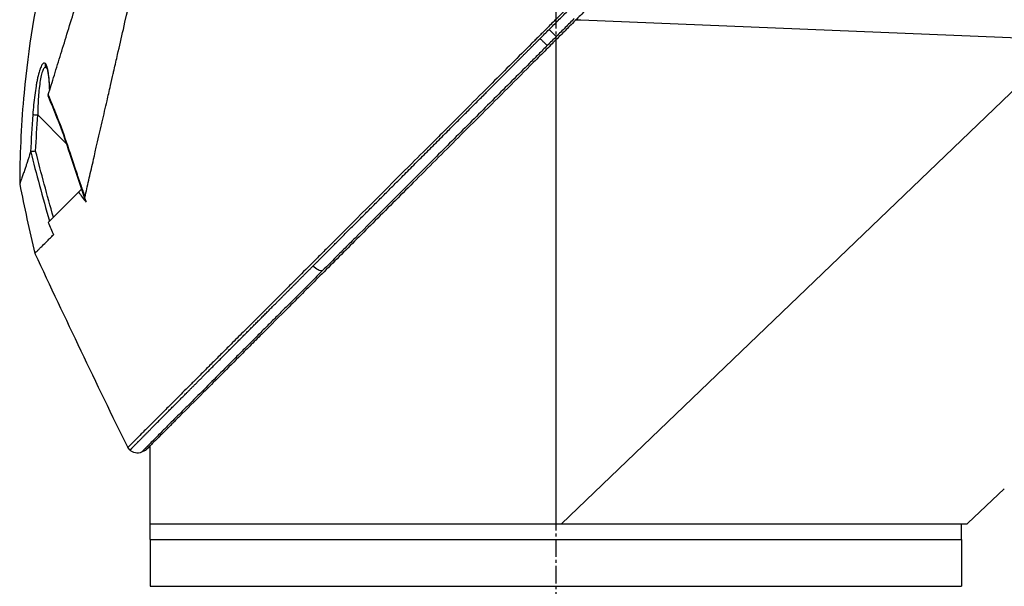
# Model space of a CAD drawing. Header units: millimetres. Extents: x 0 to 4378, y 0 to 2376.
# Tile 136 of 256: x 295 to 390, y 1645 to 1699. Entities that reach past the tile are written whole.
import ezdxf

# ---------------------------------------------------------------- set-up
doc = ezdxf.new("R2010")
doc.units = ezdxf.units.MM
doc.header["$LTSCALE"] = 0.2
doc.linetypes.add('CENTER2', pattern=[1.125, 0.75, -0.125, 0.125, -0.125])
doc.layers.add('02_Center Line', color=1, linetype='CENTER2')

# ---------------------------------------------------------------- blocks, each defined once
blk = doc.blocks.new('A$C51789057')
for p, q in [((-159.701, 1094.9), (-113.082, 1096.803)), ((-113.082, 1096.803), (-112.602, 1096.822)), ((-159.701, 1094.9), (-111.221, 1048.4)), ((-110.7, 1094.92), (-110.7, 1048.4)), ((-63.623, 1084.972), (-60.888, 1087.708)), ((-63.736, 1084.859), (-63.736, 1084.859)), ((-65.108, 1080.509), (-65.062, 1080.555)), ((-65.084, 1080.577), (-65.062, 1080.555)), ((-65.062, 1080.555), (-64.796, 1080.289)), ((-61.888, 1077.381), (-64.796, 1080.289)), ((-62.391, 1076.19), (-62.392, 1076.188)), ((-62.392, 1076.188), (-62.392, 1076.188)), ((-62.392, 1076.188), (-62.392, 1076.188)), ((-71.7, 1048.4), (-71.7, 1055.92)), ((-71.22, 1055.44), (-70.857, 1055.286)), ((-69.76, 1055.5), (-69.529, 1055.73)), ((-153.8, 1051.767), (-153.8, 1051.764)), ((-153.8, 1051.767), (-150.3, 1048.468)), ((-111.221, 1048.4), (-150.227, 1048.4)), ((-149.7, 1046.9), (-149.7, 1048.4)), ((-110.7, 1048.4), (-111.221, 1048.4)), ((-71.7, 1048.4), (-110.7, 1048.4)), ((-71.7, 1048.4), (-110.7, 1048.4)), ((-71.7, 1046.9), (-71.7, 1048.4)), ((-71.7, 1046.9), (-149.7, 1046.9)), ((-71.7, 1046.9), (-149.7, 1046.9)), ((-149.7, 1046.9), (-149.7, 1042.4)), ((-71.7, 1046.9), (-71.7, 1042.4)), ((-71.7, 1042.4), (-149.7, 1042.4))]:
    blk.add_line(p, q)
blk.add_arc((-70.467, 1056.207), 1, 247.04704, 314.99953)
for centre, major_axis, ratio, start_param, end_param in [((-62.111, 1092.577), (0.365, -0.341), 0.967773, 0.031737, 0.89267), ((-60.897, 1087.698), (0.499, 0.036), 0.017038, 0.149372, 1.550919), ((-270.527, 1093.364), (194.421, 114.352), 0.811757, 5.576624, 5.609267), ((144.984, 961.104), (-235.105, -235.105), 0.712972, 4.90627, 4.909966), ((-87.65, 1073.489), (-0.708, -0.706), 0.435758, 0.291628, 1.571358), ((-150.306, 1048.462), (0.685, -0.645), 0.008693, 1.464682, 1.570872), ((-150.306, 1048.462), (-0.685, 0.645), 0.008695, 4.606273, 4.712465)]:
    blk.add_ellipse(centre, major_axis=major_axis, ratio=ratio, start_param=start_param, end_param=end_param)
for points, knots in [([(-151.974, 1138.175), (-151.974, 1138.175), (-151.909, 1138.111), (-151.656, 1137.857), (-151.466, 1137.668), (-150.721, 1136.922), (-149.992, 1136.193), (-148.808, 1135.009), (-148.53, 1134.731), (-147.905, 1134.106), (-147.554, 1133.755), (-146.205, 1132.406), (-145.108, 1131.31), (-143.611, 1129.812), (-143.292, 1129.493), (-142.218, 1128.419), (-141.441, 1127.642), (-139.78, 1125.981), (-138.892, 1125.094), (-137.511, 1123.712), (-137.033, 1123.234), (-136.049, 1122.251), (-135.543, 1121.744), (-134.501, 1120.702), (-133.964, 1120.166), (-132.271, 1118.473), (-131.096, 1117.297), (-129.287, 1115.488), (-128.661, 1114.862), (-127.375, 1113.577), (-126.715, 1112.917), (-125.361, 1111.562), (-124.666, 1110.868), (-123.613, 1109.814), (-123.256, 1109.457), (-122.153, 1108.354), (-121.404, 1107.605), (-119.024, 1105.225), (-117.382, 1103.583), (-115.334, 1101.535), (-114.932, 1101.133), (-113.992, 1100.194), (-113.455, 1099.656), (-112.563, 1098.764), (-112.236, 1098.438), (-111.802, 1098.004), (-111.74, 1097.941), (-111.601, 1097.802), (-111.529, 1097.73), (-111.204, 1097.405), (-111.009, 1097.21), (-110.656, 1096.858), (-110.56, 1096.761), (-110.274, 1096.476), (-110.128, 1096.329), (-109.819, 1096.02), (-109.666, 1095.868), (-109.414, 1095.615), (-109.313, 1095.514), (-109.123, 1095.324), (-109.041, 1095.243), (-108.844, 1095.046), (-108.738, 1094.94), (-108.54, 1094.741), (-108.45, 1094.652), (-107.094, 1093.296), (-105.83, 1092.031), (-103.762, 1089.963), (-102.957, 1089.158), (-101.387, 1087.589), (-100.622, 1086.823), (-99.491, 1085.693), (-99.124, 1085.325), (-98.023, 1084.224), (-97.292, 1083.493), (-93.831, 1080.032), (-91.16, 1077.362), (-88.463, 1074.664), (-88.326, 1074.527), (-88.053, 1074.254), (-87.918, 1074.119), (-87.647, 1073.848), (-87.512, 1073.713), (-87.271, 1073.473), (-87.164, 1073.366), (-86.512, 1072.714), (-85.972, 1072.173), (-85.288, 1071.489), (-85.137, 1071.338), (-84.856, 1071.058), (-84.727, 1070.928), (-84.466, 1070.668), (-84.336, 1070.538), (-84.041, 1070.243), (-83.877, 1070.078), (-83.557, 1069.758), (-83.402, 1069.603), (-83.073, 1069.275), (-82.901, 1069.102), (-82.651, 1068.852), (-82.572, 1068.774), (-82.383, 1068.584), (-82.271, 1068.472), (-82.029, 1068.231), (-81.9, 1068.101), (-81.585, 1067.786), (-81.399, 1067.601), (-81.019, 1067.221), (-80.825, 1067.027), (-80.242, 1066.443), (-79.857, 1066.058), (-79.388, 1065.59), (-79.3, 1065.501), (-79.071, 1065.273), (-78.933, 1065.134), (-78.647, 1064.848), (-78.501, 1064.702), (-78.201, 1064.402), (-78.046, 1064.248), (-77.741, 1063.943), (-77.591, 1063.792), (-77.298, 1063.499), (-77.156, 1063.357), (-76.74, 1062.941), (-76.47, 1062.671), (-75.956, 1062.157), (-75.711, 1061.913), (-75.247, 1061.449), (-75.027, 1061.229), (-74.411, 1060.613), (-74.027, 1060.229), (-73.341, 1059.543), (-73.035, 1059.236), (-72.491, 1058.692), (-72.25, 1058.451), (-71.823, 1058.025), (-71.635, 1057.836), (-71.38, 1057.581), (-71.304, 1057.506), (-71.093, 1057.294), (-70.963, 1057.164), (-70.626, 1056.828), (-70.437, 1056.638), (-70.027, 1056.228), (-69.84, 1056.041), (-69.653, 1055.854), (-69.606, 1055.807), (-69.559, 1055.761), (-69.548, 1055.749), (-69.532, 1055.734), (-69.529, 1055.73), (-69.529, 1055.73)], [-21.001083, -21.001083, -21.001083, -21.001083, -20.328863, -20.328863, -19.655828, -19.655828, -18.308332, -18.308332, -17.924512, -17.924512, -17.485993, -17.485993, -16.316696, -16.316696, -16.006668, -16.006668, -15.296307, -15.296307, -14.534305, -14.534305, -14.139555, -14.139555, -13.730091, -13.730091, -13.30546, -13.30546, -12.401825, -12.401825, -11.929878, -11.929878, -11.437802, -11.437802, -10.9252, -10.9252, -10.663362, -10.663362, -10.117833, -10.117833, -8.934625, -8.934625, -8.645977, -8.645977, -8.260408, -8.260408, -8.006475, -8.006475, -7.961161, -7.961161, -7.91407, -7.91407, -7.778509, -7.778509, -7.724161, -7.724161, -7.666804, -7.666804, -7.602838, -7.602838, -7.565627, -7.565627, -7.532521, -7.532521, -7.488032, -7.488032, -7.450837, -7.450837, -6.924212, -6.924212, -6.587553, -6.587553, -6.265466, -6.265466, -6.109966, -6.109966, -5.79866, -5.79866, -4.627003, -4.627003, -4.564096, -4.564096, -4.501625, -4.501625, -4.439084, -4.439084, -4.389917, -4.389917, -4.135415, -4.135415, -4.06302, -4.06302, -4.00074, -4.00074, -3.938004, -3.938004, -3.858125, -3.858125, -3.782258, -3.782258, -3.697501, -3.697501, -3.658476, -3.658476, -3.601749, -3.601749, -3.53559, -3.53559, -3.439968, -3.439968, -3.337887, -3.337887, -3.131131, -3.131131, -3.082568, -3.082568, -3.005474, -3.005474, -2.922888, -2.922888, -2.834293, -2.834293, -2.74619, -2.74619, -2.661641, -2.661641, -2.496608, -2.496608, -2.34096, -2.34096, -2.194458, -2.194458, -1.921626, -1.921626, -1.681164, -1.681164, -1.470918, -1.470918, -1.287493, -1.287493, -1.207074, -1.207074, -1.056347, -1.056347, -0.792008, -0.792008, -0.395398, -0.395398, -0.197631, -0.197631, -0.099394, -0.099394, -0.0004, -0.0004, -0.0004, -0.0004]), ([(-65.422, 1079.811), (-65.542, 1080.345), (-65.657, 1080.863), (-65.915, 1081.996), (-66.056, 1082.595), (-66.331, 1083.778), (-66.615, 1085.09), (-67.239, 1087.751), (-67.399, 1088.411), (-67.599, 1089.3), (-67.652, 1089.54), (-67.76, 1090.025), (-67.82, 1090.29), (-67.964, 1090.917), (-68.052, 1091.297), (-68.167, 1091.798), (-68.197, 1091.927), (-68.334, 1092.529), (-68.446, 1093.022), (-68.742, 1094.311), (-68.927, 1095.117), (-69.931, 1099.499), (-70.962, 1103.944), (-72.157, 1109.235), (-72.215, 1109.492), (-72.336, 1110.022), (-72.397, 1110.287), (-72.515, 1110.799), (-72.574, 1111.052), (-72.865, 1112.309), (-73.093, 1113.3), (-73.43, 1114.772), (-73.542, 1115.262), (-74.105, 1117.713), (-74.541, 1119.613), (-75.055, 1121.861), (-75.155, 1122.298), (-76.058, 1126.244), (-76.749, 1129.257), (-77.631, 1133.101), (-77.91, 1134.314), (-78.226, 1135.706), (-78.313, 1136.094), (-78.456, 1136.718), (-78.514, 1136.957), (-78.548, 1137.102)], [0, 0, 0, 0, 0.224226, 0.224226, 0.438481, 0.438481, 0.643813, 0.643813, 0.718212, 0.718212, 0.74576, 0.74576, 0.776284, 0.776284, 0.820204, 0.820204, 0.834927, 0.834927, 0.896521, 0.896521, 0.995652, 0.995652, 1.428405, 1.428405, 1.450296, 1.450296, 1.471663, 1.471663, 1.492327, 1.492327, 1.574835, 1.574835, 1.616316, 1.616316, 1.784634, 1.784634, 1.826029, 1.826029, 2.164003, 2.164003, 2.373598, 2.373598, 2.479923, 2.479923, 2.586935, 2.586935, 2.586935, 2.586935]), ([(-152.164, 1136.385), (-152.164, 1136.385), (-152.164, 1136.385), (-151.403, 1135.623), (-150.959, 1135.18), (-150.225, 1134.446), (-150.052, 1134.273), (-148.408, 1132.628), (-146.353, 1130.574), (-143.271, 1127.492), (-142.56, 1126.781), (-140.082, 1124.303), (-138.203, 1122.424), (-135.199, 1119.42), (-134.121, 1118.342), (-131.858, 1116.079), (-130.668, 1114.888), (-128.15, 1112.371), (-126.819, 1111.04), (-124.014, 1108.235), (-122.536, 1106.757), (-120.275, 1104.495), (-119.5, 1103.72), (-117.419, 1101.64), (-116.109, 1100.33), (-114.481, 1098.702), (-114.156, 1098.376), (-113.622, 1097.842), (-113.424, 1097.645), (-113.014, 1097.234), (-112.855, 1097.076), (-112.514, 1096.735), (-112.334, 1096.555), (-111.998, 1096.218), (-111.842, 1096.062), (-111.404, 1095.624), (-111.123, 1095.343), (-110.763, 1094.983), (-110.684, 1094.905), (-110.514, 1094.735), (-110.425, 1094.645), (-110.115, 1094.335), (-109.961, 1094.181), (-109.362, 1093.582), (-108.953, 1093.174), (-106.898, 1091.118), (-105.24, 1089.461), (-102.837, 1087.057), (-102.076, 1086.297), (-99.862, 1084.083), (-98.415, 1082.635), (-95.674, 1079.894), (-94.375, 1078.595), (-92.507, 1076.728), (-91.924, 1076.144), (-90.214, 1074.434), (-89.099, 1073.32), (-86.997, 1071.217), (-86.005, 1070.225), (-84.145, 1068.365), (-83.271, 1067.491), (-82.032, 1066.253), (-81.646, 1065.866), (-80.91, 1065.13), (-80.559, 1064.779), (-79.567, 1063.787), (-78.944, 1063.165), (-77.82, 1062.04), (-77.313, 1061.533), (-75.983, 1060.203), (-75.206, 1059.426), (-74.259, 1058.479), (-74.013, 1058.233), (-73.374, 1057.594), (-73.01, 1057.23), (-72.214, 1056.434), (-71.846, 1056.066), (-71.534, 1055.754), (-71.479, 1055.699), (-71.362, 1055.582), (-71.309, 1055.529), (-71.237, 1055.457), (-71.22, 1055.44), (-71.22, 1055.44)], [-15.738203, -15.738203, -15.738203, -15.738203, -14.793481, -14.793481, -14.173934, -14.173934, -13.996984, -13.996984, -12.579476, -12.579476, -12.176243, -12.176243, -11.215253, -11.215253, -10.695697, -10.695697, -10.142358, -10.142358, -9.539575, -9.539575, -8.883963, -8.883963, -8.543526, -8.543526, -7.972636, -7.972636, -7.829924, -7.829924, -7.73886, -7.73886, -7.680875, -7.680875, -7.616244, -7.616244, -7.560081, -7.560081, -7.459116, -7.459116, -7.430908, -7.430908, -7.397967, -7.397967, -7.318024, -7.318024, -7.146824, -7.146824, -6.455961, -6.455961, -6.135134, -6.135134, -5.518203, -5.518203, -4.951279, -4.951279, -4.691225, -4.691225, -4.182012, -4.182012, -3.710062, -3.710062, -3.272291, -3.272291, -3.069642, -3.069642, -2.879581, -2.879581, -2.522736, -2.522736, -2.208798, -2.208798, -1.659444, -1.659444, -1.453529, -1.453529, -1.091939, -1.091939, -0.546675, -0.546675, -0.410051, -0.410051, -0.205023, -0.205023, 0, 0, 0, 0]), ([(-61.893, 1089.644), (-62.081, 1090.25), (-62.277, 1090.887), (-62.683, 1092.201), (-62.894, 1092.882), (-63.544, 1094.986), (-64.002, 1096.47), (-64.794, 1099.034), (-65.118, 1100.084), (-65.536, 1101.439), (-65.626, 1101.728), (-65.758, 1102.156), (-65.803, 1102.303), (-66.066, 1103.156), (-66.286, 1103.868), (-66.623, 1104.955), (-66.743, 1105.344), (-66.995, 1106.155), (-67.125, 1106.571), (-67.391, 1107.416), (-67.527, 1107.848), (-67.804, 1108.716), (-67.943, 1109.152), (-68.22, 1110.015), (-68.358, 1110.445), (-69.058, 1112.618), (-69.605, 1114.327), (-70.26, 1116.379), (-70.385, 1116.771), (-70.766, 1117.967), (-71.019, 1118.76), (-71.512, 1120.312), (-71.753, 1121.073), (-72.102, 1122.174), (-72.215, 1122.532), (-72.437, 1123.234), (-72.546, 1123.578), (-72.758, 1124.25), (-72.863, 1124.583), (-73.068, 1125.235), (-73.171, 1125.562), (-73.313, 1126.015), (-73.359, 1126.16), (-74.105, 1128.539), (-74.676, 1130.383), (-75.139, 1131.922), (-75.188, 1132.085), (-75.316, 1132.512), (-75.389, 1132.761), (-75.552, 1133.32), (-75.632, 1133.601), (-75.725, 1133.937), (-75.751, 1134.035), (-75.796, 1134.201), (-75.813, 1134.27), (-75.827, 1134.324)], [0.00002, 0.00002, 0.00002, 0.00002, 0.259158, 0.259158, 0.518708, 0.518708, 1.038075, 1.038075, 1.384705, 1.384705, 1.477831, 1.477831, 1.526561, 1.526561, 1.759973, 1.759973, 1.890971, 1.890971, 2.029156, 2.029156, 2.171186, 2.171186, 2.316283, 2.316283, 2.460898, 2.460898, 3.049329, 3.049329, 3.189055, 3.189055, 3.478614, 3.478614, 3.769885, 3.769885, 3.913253, 3.913253, 4.056001, 4.056001, 4.19686, 4.19686, 4.341119, 4.341119, 4.411312, 4.411312, 5.498875, 5.498875, 5.634552, 5.634552, 5.872375, 5.872375, 6.229939, 6.229939, 6.408513, 6.408513, 6.587137, 6.587137, 6.587137, 6.587137]), ([(-65.649, 1114.786), (-62.363, 1106.877), (-60.355, 1098.351), (-59.436, 1088.433), (-59.338, 1087.04), (-59.202, 1084.28), (-59.163, 1082.912), (-59.15, 1081.464), (-59.149, 1081.383), (-59.149, 1081.261), (-59.148, 1081.221), (-59.148, 1081.16), (-59.148, 1081.14), (-59.148, 1081.109), (-59.148, 1081.099), (-59.148, 1081.084), (-59.148, 1081.079), (-59.148, 1081.069), (-59.148, 1081.064), (-59.148, 1081.059)], [0, 0, 0, 0, 2.569331, 2.569331, 2.98816, 2.98816, 3.398363, 3.398363, 3.422672, 3.422672, 3.434826, 3.434826, 3.440903, 3.440903, 3.443941, 3.443941, 3.445461, 3.445461, 3.446998, 3.446998, 3.446998, 3.446998]), ([(-110.043, 1095.922), (-110.333, 1096.212), (-110.622, 1096.501), (-110.912, 1096.791), (-111.201, 1097.08), (-111.491, 1097.37), (-111.781, 1097.659)], [0, 0, 0, 0, 0.499983, 0.499983, 0.499983, 1, 1, 1, 1]), ([(-112.464, 1096.975), (-112.175, 1096.685), (-111.885, 1096.396), (-111.596, 1096.106), (-111.306, 1095.817), (-111.017, 1095.528), (-110.727, 1095.238)], [0, 0, 0, 0, 0.500049, 0.500049, 0.500049, 1, 1, 1, 1]), ([(-110.043, 1095.922), (-110.079, 1095.886), (-110.116, 1095.849), (-110.153, 1095.812), (-110.191, 1095.775), (-110.228, 1095.737), (-110.265, 1095.7), (-110.302, 1095.663), (-110.339, 1095.627), (-110.374, 1095.591), (-110.409, 1095.557), (-110.442, 1095.524), (-110.473, 1095.492), (-110.506, 1095.46), (-110.536, 1095.429), (-110.564, 1095.402), (-110.59, 1095.375), (-110.615, 1095.351), (-110.636, 1095.33), (-110.657, 1095.309), (-110.675, 1095.29), (-110.691, 1095.275), (-110.706, 1095.26), (-110.718, 1095.247), (-110.727, 1095.238)], [0, 0, 0, 0, 0.125, 0.125, 0.125, 0.25, 0.25, 0.25, 0.375, 0.375, 0.375, 0.496983, 0.496983, 0.496983, 0.625, 0.625, 0.625, 0.75, 0.75, 0.75, 0.875, 0.875, 0.875, 1, 1, 1, 1]), ([(-109.175, 1095.053), (-109.32, 1095.198), (-109.465, 1095.343), (-109.754, 1095.633), (-109.899, 1095.778), (-110.043, 1095.922)], [0.000007, 0.000007, 0.000007, 0.000007, 0.4987592, 0.4987592, 1, 1, 1, 1]), ([(-109.175, 1095.053), (-109.211, 1095.017), (-109.248, 1094.98), (-109.286, 1094.943), (-109.323, 1094.906), (-109.36, 1094.869), (-109.398, 1094.832), (-109.435, 1094.795), (-109.472, 1094.759), (-109.507, 1094.724), (-109.543, 1094.689), (-109.577, 1094.655), (-109.609, 1094.624), (-109.641, 1094.592), (-109.671, 1094.563), (-109.699, 1094.537), (-109.726, 1094.51), (-109.75, 1094.486), (-109.772, 1094.466), (-109.794, 1094.445), (-109.812, 1094.427), (-109.828, 1094.412), (-109.844, 1094.397), (-109.857, 1094.385), (-109.866, 1094.376)], [0, 0, 0, 0, 0.125, 0.125, 0.125, 0.25, 0.25, 0.25, 0.375, 0.375, 0.375, 0.5, 0.5, 0.5, 0.625, 0.625, 0.625, 0.75, 0.75, 0.75, 0.875, 0.875, 0.875, 1, 1, 1, 1]), ([(-109.866, 1094.376), (-109.584, 1094.094), (-109.302, 1093.812), (-109.02, 1093.529), (-108.733, 1093.243), (-108.447, 1092.956), (-108.161, 1092.669), (-107.028, 1091.536), (-105.898, 1090.405), (-104.77, 1089.277), (-103.621, 1088.126), (-102.475, 1086.98), (-101.335, 1085.839), (-100.196, 1084.699), (-99.063, 1083.565), (-97.939, 1082.44), (-95.71, 1080.209), (-93.515, 1078.011), (-91.384, 1075.875), (-91.016, 1075.507), (-90.65, 1075.14), (-90.286, 1074.775), (-90.123, 1074.612), (-89.96, 1074.449), (-89.798, 1074.286), (-89.274, 1073.761), (-88.755, 1073.241), (-88.239, 1072.724)], [0, 0, 0, 0, 0.037905, 0.037905, 0.037905, 0.076407, 0.076407, 0.076407, 0.228573, 0.228573, 0.228573, 0.383709, 0.383709, 0.383709, 0.538779, 0.538779, 0.538779, 0.846375, 0.846375, 0.846375, 0.899464, 0.899464, 0.899464, 0.923234, 0.923234, 0.923234, 1, 1, 1, 1]), ([(-62.031, 1090.089), (-62.024, 1090.325), (-62.014, 1090.545), (-62.002, 1090.749), (-61.994, 1090.872), (-61.985, 1090.989), (-61.976, 1091.1), (-61.971, 1091.156), (-61.966, 1091.211), (-61.961, 1091.264), (-61.956, 1091.317), (-61.953, 1091.344), (-61.945, 1091.419), (-61.937, 1091.488), (-61.929, 1091.554), (-61.92, 1091.617), (-61.91, 1091.692), (-61.9, 1091.762), (-61.889, 1091.829), (-61.868, 1091.952), (-61.852, 1092.037), (-61.823, 1092.159), (-61.764, 1092.403), (-61.697, 1092.561), (-61.624, 1092.639)], [0.0413136, 0.0413136, 0.0413136, 0.0413136, 0.25, 0.25, 0.25, 0.375, 0.375, 0.375, 0.4375, 0.4375, 0.4375, 0.5, 0.5, 0.5, 0.5575644, 0.5575644, 0.5575644, 0.625, 0.625, 0.625, 0.75, 0.75, 0.75, 1, 1, 1, 1]), ([(-61.736, 1092.245), (-61.685, 1092.294), (-61.633, 1092.307), (-61.551, 1092.268), (-61.522, 1092.244), (-61.465, 1092.174), (-61.437, 1092.129), (-61.382, 1092.019), (-61.355, 1091.954), (-61.303, 1091.806), (-61.277, 1091.722), (-61.205, 1091.451), (-61.163, 1091.242), (-61.086, 1090.775), (-61.053, 1090.525), (-60.996, 1089.998), (-60.972, 1089.72), (-60.914, 1088.876), (-60.892, 1088.298), (-60.888, 1087.708)], [0.0087809, 0.0087809, 0.0087809, 0.0087809, 0.125, 0.125, 0.1875, 0.1875, 0.25, 0.25, 0.3125, 0.3125, 0.375, 0.375, 0.5, 0.5, 0.625, 0.625, 0.75, 0.75, 1, 1, 1, 1]), ([(-61.624, 1092.639), (-61.566, 1092.701), (-61.504, 1092.708), (-61.447, 1092.679), (-61.411, 1092.661), (-61.378, 1092.629), (-61.35, 1092.595), (-61.34, 1092.583), (-61.331, 1092.571), (-61.323, 1092.56), (-61.299, 1092.528), (-61.275, 1092.489), (-61.251, 1092.445), (-61.217, 1092.382), (-61.183, 1092.308), (-61.153, 1092.232), (-61.137, 1092.193), (-61.122, 1092.154), (-61.108, 1092.117), (-61.09, 1092.067), (-61.073, 1092.015), (-61.055, 1091.961), (-60.99, 1091.76), (-60.93, 1091.529), (-60.875, 1091.283), (-60.847, 1091.156), (-60.82, 1091.027), (-60.795, 1090.898), (-60.769, 1090.763), (-60.744, 1090.622), (-60.719, 1090.476), (-60.673, 1090.198), (-60.629, 1089.898), (-60.589, 1089.592), (-60.513, 1089), (-60.45, 1088.377), (-60.404, 1087.735)], [0, 0, 0, 0, 0.068487, 0.068487, 0.068487, 0.110613, 0.110613, 0.110613, 0.125, 0.125, 0.125, 0.165111, 0.165111, 0.165111, 0.221432, 0.221432, 0.221432, 0.25, 0.25, 0.25, 0.287562, 0.287562, 0.287562, 0.427692, 0.427692, 0.427692, 0.5, 0.5, 0.5, 0.5757, 0.5757, 0.5757, 0.720411, 0.720411, 0.720411, 1, 1, 1, 1]), ([(-61.733, 1092.252), (-61.733, 1092.252), (-61.738, 1092.243), (-61.757, 1092.202), (-61.774, 1092.157), (-61.817, 1092.013), (-61.844, 1091.898), (-61.904, 1091.561), (-61.936, 1091.311), (-61.986, 1090.733), (-62.005, 1090.396), (-62.015, 1090.04)], [0.023885, 0.023885, 0.023885, 0.023885, 0.0520073, 0.0520073, 0.0990003, 0.0990003, 0.1705897, 0.1705897, 0.2831105, 0.2831105, 0.406968, 0.406968, 0.406968, 0.406968]), ([(-63.998, 1084.053), (-63.701, 1084.998), (-63.381, 1085.909), (-62.935, 1087.09), (-62.845, 1087.322), (-62.667, 1087.779), (-62.589, 1087.976), (-62.287, 1088.722), (-62.089, 1089.194), (-61.893, 1089.644)], [0, 0, 0, 0, 0.5, 0.5, 0.625, 0.625, 0.75, 0.75, 0.9999843, 0.9999843, 0.9999843, 0.9999843]), ([(-61.893, 1089.644), (-61.887, 1089.625), (-61.882, 1089.607), (-61.873, 1089.576), (-61.87, 1089.563), (-61.868, 1089.552)], [-0.01637816, -0.01637816, -0.01637816, -0.01637816, -0.00823051, -0.00823051, -0.00000316, -0.00000316, -0.00000316, -0.00000316]), ([(-60.681, 1084.227), (-60.68, 1084.227), (-60.679, 1084.227), (-60.627, 1084.22), (-60.576, 1084.213), (-60.477, 1084.203), (-60.428, 1084.198), (-60.374, 1084.194), (-60.364, 1084.193), (-60.318, 1084.189), (-60.288, 1084.184), (-60.24, 1084.176), (-60.221, 1084.172), (-60.208, 1084.17)], [-0.00030662, -0.00030662, -0.00030662, -0.00030662, 0, 0, 0.01532058, 0.01532058, 0.03142731, 0.03142731, 0.03552574, 0.03552574, 0.04971247, 0.04971247, 0.06328028, 0.06328028, 0.06328028, 0.06328028]), ([(-60.192, 1084.153), (-60.194, 1084.158), (-60.196, 1084.163), (-60.201, 1084.168), (-60.204, 1084.17), (-60.208, 1084.17)], [-0.00715982, -0.00715982, -0.00715982, -0.00715982, -0.003611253, -0.003611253, -0.000066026, -0.000066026, -0.000066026, -0.000066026]), ([(-60.192, 1084.153), (-60.069, 1083.774), (-59.958, 1083.432), (-59.822, 1083.021), (-59.789, 1082.921), (-59.716, 1082.701), (-59.676, 1082.581), (-59.587, 1082.316), (-59.539, 1082.176), (-59.471, 1081.976), (-59.447, 1081.906), (-59.345, 1081.608), (-59.281, 1081.427), (-59.212, 1081.234), (-59.193, 1081.183), (-59.172, 1081.125), (-59.166, 1081.109), (-59.159, 1081.09), (-59.157, 1081.084), (-59.154, 1081.075), (-59.152, 1081.071), (-59.149, 1081.062), (-59.148, 1081.059), (-59.148, 1081.059)], [0.00001, 0.00001, 0.00001, 0.00001, 0.245288, 0.245288, 0.32758, 0.32758, 0.439471, 0.439471, 0.588452, 0.588452, 0.672216, 0.672216, 0.969709, 0.969709, 1.119078, 1.119078, 1.193047, 1.193047, 1.22978, 1.22978, 1.265, 1.265, 1.331221, 1.331221, 1.331221, 1.331221]), ([(-65.53, 1079.318), (-65.497, 1079.419), (-65.462, 1079.535), (-65.43, 1079.681), (-65.418, 1079.743), (-65.42, 1079.793), (-65.421, 1079.802), (-65.422, 1079.811)], [-0.05209089, -0.05209089, -0.05209089, -0.05209089, -0.01888658, -0.01888658, -0.00311949, -0.00311949, 0, 0, 0, 0]), ([(-60.607, 1074.403), (-60.607, 1074.402), (-60.654, 1074.449), (-60.773, 1074.569), (-60.81, 1074.606), (-60.912, 1074.708), (-60.983, 1074.779), (-61.144, 1074.94), (-61.235, 1075.031), (-61.478, 1075.274), (-61.641, 1075.437), (-61.912, 1075.707), (-62.003, 1075.799), (-62.192, 1075.988), (-62.29, 1076.086), (-62.392, 1076.188)], [0.000559, 0.000559, 0.000559, 0.000559, 0.36531, 0.36531, 0.496252, 0.496252, 0.680576, 0.680576, 0.864613, 0.864613, 1.12402, 1.12402, 1.248089, 1.248089, 1.369227, 1.369227, 1.369227, 1.369227]), ([(-88.239, 1072.724), (-87.885, 1072.37), (-87.534, 1072.018), (-87.185, 1071.669), (-86.931, 1071.414), (-86.679, 1071.161), (-86.427, 1070.909), (-86.082, 1070.563), (-85.739, 1070.219), (-85.398, 1069.879), (-85.059, 1069.539), (-84.722, 1069.201), (-84.389, 1068.867), (-84.222, 1068.701), (-84.057, 1068.535), (-83.892, 1068.369), (-83.607, 1068.084), (-83.325, 1067.801), (-83.045, 1067.521), (-82.721, 1067.196), (-82.4, 1066.875), (-82.083, 1066.557), (-81.767, 1066.239), (-81.454, 1065.926), (-81.145, 1065.616), (-80.808, 1065.278), (-80.476, 1064.946), (-80.15, 1064.619), (-80, 1064.469), (-79.852, 1064.32), (-79.705, 1064.173), (-79.424, 1063.891), (-79.147, 1063.613), (-78.874, 1063.34), (-78.304, 1062.768), (-77.754, 1062.217), (-77.227, 1061.688), (-76.7, 1061.16), (-76.197, 1060.655), (-75.72, 1060.176), (-75.46, 1059.915), (-75.209, 1059.663), (-74.965, 1059.418), (-74.52, 1058.971), (-74.103, 1058.553), (-73.719, 1058.167), (-73.457, 1057.904), (-73.211, 1057.656), (-72.981, 1057.425), (-72.812, 1057.256), (-72.653, 1057.096), (-72.502, 1056.944), (-72.352, 1056.793), (-72.211, 1056.652), (-72.08, 1056.52), (-71.949, 1056.388), (-71.828, 1056.266), (-71.717, 1056.154), (-71.495, 1055.931), (-71.314, 1055.748), (-71.176, 1055.61), (-71.107, 1055.54), (-71.05, 1055.482), (-71.003, 1055.435), (-70.965, 1055.396), (-70.934, 1055.365), (-70.911, 1055.341), (-70.896, 1055.327), (-70.885, 1055.315), (-70.876, 1055.306), (-70.872, 1055.302), (-70.868, 1055.298), (-70.865, 1055.295), (-70.859, 1055.289), (-70.857, 1055.286), (-70.857, 1055.286)], [0, 0, 0, 0, 0.038515, 0.038515, 0.038515, 0.066566, 0.066566, 0.066566, 0.105122, 0.105122, 0.105122, 0.143579, 0.143579, 0.143579, 0.16279, 0.16279, 0.16279, 0.195995, 0.195995, 0.195995, 0.234457, 0.234457, 0.234457, 0.27289, 0.27289, 0.27289, 0.314748, 0.314748, 0.314748, 0.333918, 0.333918, 0.333918, 0.370525, 0.370525, 0.370525, 0.447102, 0.447102, 0.447102, 0.523544, 0.523544, 0.523544, 0.565188, 0.565188, 0.565188, 0.641396, 0.641396, 0.641396, 0.693272, 0.693272, 0.693272, 0.731274, 0.731274, 0.731274, 0.769237, 0.769237, 0.769237, 0.807172, 0.807172, 0.807172, 0.882963, 0.882963, 0.882963, 0.920831, 0.920831, 0.920831, 0.951804, 0.951804, 0.951804, 0.970728, 0.970728, 0.970728, 0.981042, 0.981042, 0.981042, 1, 1, 1, 1]), ([(-71.7, 1055.92), (-71.572, 1055.792), (-71.469, 1055.689), (-71.335, 1055.555), (-71.292, 1055.512), (-71.249, 1055.469), (-71.238, 1055.458), (-71.227, 1055.447), (-71.224, 1055.444), (-71.222, 1055.442), (-71.221, 1055.441), (-71.22, 1055.44), (-71.22, 1055.44), (-71.22, 1055.44), (-71.22, 1055.44), (-71.22, 1055.44)], [10.5812757, 10.5812757, 10.5812757, 10.5812757, 10.7036166, 10.7036166, 10.7937857, 10.7937857, 10.8389013, 10.8389013, 10.8614474, 10.8614474, 10.8727145, 10.8727145, 10.8783456, 10.8783456, 10.8838253, 10.8838253, 10.8838253, 10.8838253])]:
    blk.add_open_spline(points, degree=3, knots=knots)
for points in [[(-110.727, 1095.238), (-110.44, 1094.951), (-110.153, 1094.664), (-109.866, 1094.376)], [(-61.874, 1089.504), (-62.631, 1087.752), (-63.34, 1085.904), (-63.929, 1084.037)], [(-61.868, 1089.552), (-61.865, 1089.537), (-61.868, 1089.522), (-61.877, 1089.506)], [(-60.681, 1084.227), (-60.736, 1085.388), (-60.804, 1086.548), (-60.888, 1087.708)], [(-60.404, 1087.735), (-60.316, 1086.524), (-60.248, 1085.344), (-60.192, 1084.153)], [(-63.933, 1084.037), (-64.423, 1082.486), (-64.948, 1080.946), (-65.494, 1079.413)], [(-63.933, 1084.039), (-63.934, 1084.037), (-63.96, 1084.042), (-63.998, 1084.053)], [(-60.208, 1084.17), (-60.738, 1082.06), (-61.334, 1079.837), (-62.008, 1077.501)], [(-59.148, 1081.059), (-59.593, 1078.832), (-60.08, 1076.612), (-60.607, 1074.403)], [(-65.494, 1079.413), (-65.506, 1079.381), (-65.518, 1079.349), (-65.53, 1079.318)], [(-61.888, 1077.381), (-62.058, 1076.984), (-62.226, 1076.586), (-62.392, 1076.188)], [(-60.607, 1074.403), (-63.521, 1068.15), (-66.495, 1061.926), (-69.529, 1055.73)]]:
    blk.add_open_spline(points, degree=3)
for points, weights, knots in [([(-87.341, 1073.181), (-87.862, 1073.704), (-88.914, 1074.757), (-92.122, 1077.973), (-96.009, 1081.867), (-100.562, 1086.428), (-104.007, 1089.878), (-106.6, 1092.475), (-108.317, 1094.194), (-108.891, 1094.768), (-109.175, 1095.053)], [0.999998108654, 0.999998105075, 0.999998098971, 0.999998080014, 0.999998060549, 0.999998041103, 0.999998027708, 0.999998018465, 0.999998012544, 0.999998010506, 0.999998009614], [0, 0, 0, 0, 0.0767447, 0.1535458, 0.461084, 0.6161941, 0.7713836, 0.9235868, 0.9620932, 1, 1, 1, 1]), ([(-63.998, 1084.053), (-64.249, 1083.257), (-64.509, 1082.463), (-64.986, 1081.05), (-65.203, 1080.431), (-65.421, 1079.812)], [1.00000384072, 1.0000038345, 1.00000382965, 1.00000382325, 1.00000382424, 1.00000381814], [0, 0, 0, 0, 0.5599538, 0.5599538, 0.999794, 0.999794, 0.999794, 0.999794]), ([(-69.76, 1055.5), (-69.759, 1055.5), (-69.763, 1055.504), (-69.78, 1055.522), (-69.816, 1055.56), (-69.903, 1055.649), (-70.125, 1055.875), (-70.49, 1056.246), (-70.981, 1056.741), (-71.408, 1057.174), (-71.952, 1057.722), (-72.751, 1058.528), (-73.691, 1059.475), (-74.881, 1060.673), (-76.179, 1061.979), (-77.559, 1063.366), (-78.573, 1064.384), (-79.337, 1065.152), (-80.136, 1065.953), (-81.114, 1066.935), (-82.042, 1067.866), (-82.823, 1068.65), (-83.617, 1069.447), (-84.47, 1070.302), (-85.414, 1071.248), (-86.37, 1072.207), (-86.983, 1072.822), (-87.341, 1073.181)], [0.99999752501, 0.999997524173, 0.999997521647, 0.99999751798, 0.999997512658, 0.999997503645, 0.999997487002, 0.999997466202, 0.999997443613, 0.999997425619, 0.999997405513, 0.999997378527, 0.999997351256, 0.999997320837, 0.999997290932, 0.999997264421, 0.999997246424, 0.999997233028, 0.999997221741, 0.999997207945, 0.999997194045, 0.99999718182, 0.999997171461, 0.999997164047, 0.99999715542, 0.99999714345, 0.999997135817, 0.999997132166], [0.0000902, 0.0000902, 0.0000902, 0.0000902, 0.0189575, 0.0292724, 0.0481959, 0.0791687, 0.1170371, 0.1928277, 0.2307631, 0.2687259, 0.3067283, 0.3586038, 0.4348126, 0.4764562, 0.5528983, 0.6294748, 0.6660825, 0.6852522, 0.7271103, 0.7655434, 0.8040049, 0.83721, 0.8564211, 0.8948782, 0.9334342, 0.9614854, 1, 1, 1, 1])]:
    blk.add_rational_spline(points, weights, degree=3, knots=knots)
at = {"layer": '02_Center Line', "ltscale": 11.288275}
blk.add_line((-110.7, 1151.045), (-110.7, 925.921), dxfattribs=at)

msp = doc.modelspace()

# ---------------------------------------------------------------- block references
at = {"xscale": -1}
msp.add_blockref('A$C51789057', (235.724, 602.257), dxfattribs=at)

doc.saveas('drawing.dxf')
